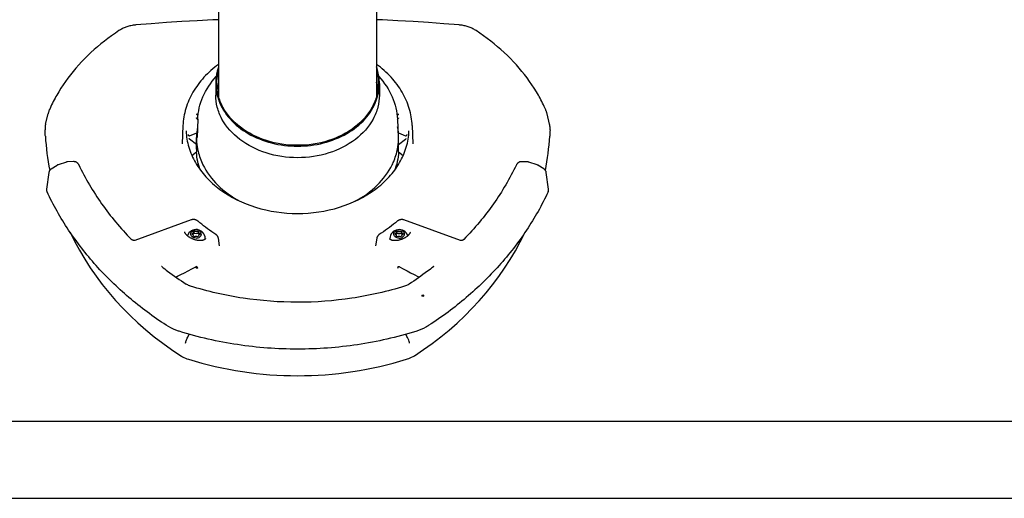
# Model space of a CAD drawing. Extents: x 0 to 594, y 0 to 420.
# Tile 8 of 29: x 287 to 351, y 0 to 31. Entities that reach past the tile are written whole.
import ezdxf

# ---------------------------------------------------------------- set-up
doc = ezdxf.new("R2010")
doc.units = 0
doc.header["$LTSCALE"] = 32.67
for name, color, linetype in [('100-5826-02_DXF_CONTINUOUS', 7, 'CONTINUOUS'), ('100-5862_DXF_CONTINUOUS_LI', 7, 'CONTINUOUS'), ('100-5865A_DXF_CONTINUOUS_L', 7, 'CONTINUOUS'), ('101497_DXF_CONTINUOUS_LINE', 7, 'CONTINUOUS'), ('103000_DXF_CONTINUOUS_LINE', 7, 'CONTINUOUS'), ('104080_2D_DXF_FORMAT', 7, 'CONTINUOUS'), ('137127_DXF_CONTINUOUS_LINE', 7, 'CONTINUOUS'), ('137163_DXF_CONTINUOUS_LINE', 7, 'CONTINUOUS')]:
    doc.layers.add(name, color=color, linetype=linetype)

msp = doc.modelspace()

# ---------------------------------------------------------------- linework, layer by layer
at = {"layer": '100-5826-02_DXF_CONTINUOUS', "color": 7, "linetype": 'CONTINUOUS'}
for p, q in [((298.853, 24.619), (298.811, 23.433)), ((311.829, 24.619), (311.871, 23.433))]:
    msp.add_line(p, q, dxfattribs=at)
for points, knots in [([(298.853, 24.619), (298.871, 25.117), (299.112, 26.141), (299.697, 27.006), (300.052, 27.392)], [0, 0, 0, 0, 0.48754, 1, 1, 1, 1]), ([(310.629, 27.392), (310.984, 27.006), (311.57, 26.141), (311.811, 25.117), (311.829, 24.619)], [0, 0, 0, 0, 0.512463, 1, 1, 1, 1])]:
    msp.add_open_spline(points, degree=3, knots=knots, dxfattribs=at)
at = {"layer": '100-5862_DXF_CONTINUOUS_LI', "color": 7, "linetype": 'CONTINUOUS'}
for p, q in [((289.687, 26.193), (289.687, 26.193)), ((320.995, 26.193), (320.995, 26.193)), ((288.964, 24.313), (289.125, 24.979)), ((289.206, 25.225), (289.206, 25.225)), ((298.79, 24.975), (298.79, 24.976)), ((311.891, 24.976), (311.891, 24.976)), ((321.476, 25.225), (321.476, 25.225)), ((321.718, 24.313), (321.557, 24.983)), ((298.86, 24.897), (298.875, 24.9)), ((311.807, 24.9), (311.822, 24.897)), ((311.829, 24.611), (311.892, 24.694)), ((311.907, 24.722), (311.907, 24.722)), ((297.892, 24.212), (297.844, 23.023)), ((298.328, 23.536), (298.784, 23.738)), ((311.899, 23.737), (312.354, 23.536)), ((312.79, 24.212), (312.838, 23.023)), ((311.911, 22.987), (312.357, 23.329)), ((312.438, 23.629), (312.438, 23.629)), ((297.844, 23.024), (297.844, 23.023)), ((298.473, 22.269), (298.776, 22.501)), ((311.906, 22.5), (312.209, 22.269)), ((312.838, 23.022), (312.838, 23.023)), ((298.751, 21.733), (298.909, 21.664)), ((311.774, 21.664), (311.931, 21.733)), ((298.231, 10.517), (298.304, 10.656)), ((312.451, 10.518), (312.38, 10.652))]:
    msp.add_line(p, q, dxfattribs=at)
for points in [[(294.838, 30.747), (294.785, 30.742), (294.717, 30.734), (294.649, 30.724), (294.582, 30.713), (294.515, 30.699), (294.449, 30.684), (294.383, 30.667), (294.318, 30.649), (294.253, 30.628), (294.19, 30.606), (294.127, 30.582), (294.066, 30.557), (294.006, 30.53), (293.946, 30.501), (293.888, 30.471), (293.832, 30.439), (293.777, 30.406), (293.735, 30.379)], [(300.207, 31.089), (299.826, 31.073), (298.824, 31.022), (297.823, 30.963), (296.822, 30.898), (295.821, 30.825), (294.838, 30.747)], [(315.844, 30.747), (314.859, 30.825), (313.859, 30.898), (312.858, 30.963), (311.857, 31.022), (310.856, 31.073), (310.474, 31.089)], [(316.947, 30.379), (316.906, 30.405), (316.851, 30.438), (316.795, 30.47), (316.737, 30.5), (316.678, 30.529), (316.617, 30.556), (316.556, 30.582), (316.494, 30.605), (316.43, 30.628), (316.365, 30.648), (316.3, 30.667), (316.235, 30.684), (316.168, 30.699), (316.101, 30.712), (316.034, 30.724), (315.966, 30.734), (315.898, 30.742), (315.844, 30.747)], [(293.735, 30.379), (293.499, 30.221), (293.257, 30.051), (293.019, 29.877), (292.786, 29.699), (292.559, 29.518), (292.336, 29.333), (292.118, 29.144), (291.907, 28.952), (291.701, 28.757), (291.5, 28.558), (291.305, 28.356), (291.115, 28.152), (290.932, 27.944), (290.754, 27.733), (290.582, 27.519), (290.416, 27.302), (290.257, 27.083), (290.103, 26.861), (289.956, 26.637), (289.815, 26.411), (289.687, 26.193)], [(320.995, 26.193), (320.866, 26.411), (320.726, 26.638), (320.578, 26.862), (320.425, 27.084), (320.265, 27.303), (320.099, 27.52), (319.927, 27.734), (319.749, 27.945), (319.566, 28.153), (319.376, 28.358), (319.181, 28.559), (318.98, 28.758), (318.774, 28.953), (318.562, 29.145), (318.345, 29.334), (318.122, 29.519), (317.895, 29.7), (317.662, 29.878), (317.425, 30.051), (317.182, 30.221), (316.947, 30.379)], [(289.687, 26.193), (289.635, 26.1), (289.577, 25.995), (289.52, 25.888), (289.465, 25.779), (289.41, 25.669), (289.356, 25.557), (289.303, 25.444), (289.252, 25.329), (289.206, 25.225)], [(321.476, 25.225), (321.43, 25.33), (321.378, 25.445), (321.325, 25.558), (321.271, 25.67), (321.217, 25.78), (321.161, 25.889), (321.104, 25.996), (321.047, 26.101), (320.995, 26.193)], [(289.206, 25.225), (289.197, 25.203), (289.183, 25.167), (289.169, 25.13), (289.157, 25.093), (289.145, 25.056), (289.135, 25.02), (289.125, 24.98)], [(298.848, 24.895), (298.846, 24.895), (298.841, 24.896), (298.837, 24.896), (298.832, 24.898), (298.828, 24.9), (298.824, 24.902), (298.82, 24.906), (298.816, 24.909), (298.813, 24.913), (298.81, 24.917), (298.807, 24.921), (298.804, 24.925), (298.802, 24.93), (298.8, 24.935), (298.798, 24.94), (298.796, 24.945), (298.795, 24.95), (298.793, 24.955), (298.792, 24.961), (298.791, 24.967), (298.791, 24.972), (298.79, 24.976)], [(311.891, 24.976), (311.891, 24.972), (311.89, 24.966), (311.89, 24.96), (311.888, 24.955), (311.887, 24.949), (311.886, 24.944), (311.884, 24.939), (311.882, 24.934), (311.88, 24.93), (311.877, 24.925), (311.875, 24.92), (311.872, 24.916), (311.869, 24.912), (311.865, 24.909), (311.862, 24.905), (311.858, 24.902), (311.854, 24.9), (311.849, 24.898), (311.845, 24.896), (311.84, 24.896), (311.836, 24.895), (311.834, 24.895)], [(321.557, 24.983), (321.547, 25.019), (321.537, 25.056), (321.525, 25.093), (321.513, 25.129), (321.499, 25.166), (321.485, 25.202), (321.476, 25.225)], [(298.78, 24.709), (298.779, 24.709), (298.778, 24.711), (298.777, 24.713), (298.777, 24.715), (298.776, 24.718), (298.776, 24.72), (298.775, 24.722)], [(298.853, 24.611), (298.789, 24.695), (298.786, 24.699), (298.783, 24.704), (298.78, 24.708), (298.78, 24.709)], [(298.86, 24.897), (298.856, 24.896), (298.852, 24.896), (298.848, 24.895)], [(311.834, 24.895), (311.83, 24.896), (311.826, 24.896), (311.822, 24.897)], [(311.902, 24.709), (311.901, 24.707), (311.898, 24.703), (311.895, 24.698), (311.892, 24.694)], [(311.907, 24.722), (311.906, 24.72), (311.906, 24.718), (311.905, 24.716), (311.905, 24.714), (311.904, 24.712), (311.903, 24.71), (311.902, 24.709)], [(298.318, 23.532), (298.314, 23.531), (298.309, 23.531), (298.304, 23.531), (298.299, 23.532), (298.294, 23.534), (298.29, 23.536), (298.286, 23.539), (298.282, 23.542), (298.278, 23.545), (298.274, 23.548), (298.271, 23.552), (298.268, 23.556), (298.266, 23.56), (298.263, 23.563), (298.261, 23.567), (298.259, 23.571), (298.257, 23.575), (298.255, 23.579), (298.254, 23.583), (298.252, 23.587), (298.251, 23.591), (298.25, 23.595), (298.249, 23.599), (298.248, 23.603), (298.247, 23.607), (298.246, 23.611), (298.246, 23.615), (298.245, 23.618), (298.245, 23.622), (298.245, 23.625), (298.244, 23.629), (298.244, 23.629)], [(298.311, 23.34), (298.309, 23.341), (298.307, 23.343), (298.306, 23.345), (298.304, 23.348), (298.303, 23.35), (298.301, 23.352), (298.3, 23.355), (298.3, 23.357), (298.299, 23.359), (298.299, 23.361), (298.299, 23.362)], [(298.771, 22.987), (298.324, 23.329), (298.32, 23.333), (298.315, 23.336), (298.311, 23.34), (298.311, 23.34)], [(298.328, 23.536), (298.328, 23.536), (298.324, 23.534), (298.321, 23.533), (298.318, 23.532)], [(312.364, 23.532), (312.361, 23.533), (312.358, 23.534), (312.354, 23.535), (312.354, 23.536)], [(312.371, 23.34), (312.37, 23.339), (312.366, 23.335), (312.361, 23.332), (312.357, 23.329)], [(312.438, 23.629), (312.438, 23.627), (312.437, 23.623), (312.437, 23.62), (312.436, 23.616), (312.436, 23.611), (312.435, 23.607), (312.434, 23.603), (312.433, 23.599), (312.432, 23.594), (312.431, 23.59), (312.429, 23.586), (312.427, 23.581), (312.426, 23.577), (312.424, 23.572), (312.421, 23.568), (312.419, 23.563), (312.416, 23.559), (312.413, 23.555), (312.41, 23.551), (312.406, 23.547), (312.402, 23.543), (312.398, 23.54), (312.393, 23.537), (312.388, 23.534), (312.383, 23.533), (312.378, 23.531), (312.373, 23.531), (312.368, 23.531), (312.364, 23.532)], [(312.383, 23.362), (312.383, 23.361), (312.383, 23.359), (312.382, 23.357), (312.382, 23.355), (312.381, 23.353), (312.38, 23.35), (312.378, 23.348), (312.377, 23.346), (312.375, 23.344), (312.373, 23.342), (312.371, 23.34)]]:
    msp.add_lwpolyline(points, dxfattribs=at)
for centre, major_axis, start_param, end_param in [((310.924, 24.456), (22.001, 0), -3.092275, -2.974461), ((299.758, 24.456), (22.001, 0), -0.167159, -0.049318), ((310.924, 24.456), (22.001, 0), -2.754094, -2.212968), ((299.758, 24.456), (22.001, 0), -0.928624, -0.389551), ((305.341, 26.038), (20.96, 0), 4.367396, 5.057382)]:
    msp.add_ellipse(centre, major_axis=major_axis, ratio=0.862325, start_param=start_param, end_param=end_param, dxfattribs=at)
for points, knots in [([(300.207, 28.189), (299.866, 27.939), (299.242, 27.391), (298.511, 26.416), (298.037, 25.345), (297.907, 24.586), (297.892, 24.212)], [0, 0, 0, 0, 0.266737, 0.520472, 0.763479, 1, 1, 1, 1]), ([(312.79, 24.212), (312.775, 24.586), (312.645, 25.345), (312.171, 26.416), (311.44, 27.391), (310.816, 27.939), (310.475, 28.189)], [0, 0, 0, 0, 0.236521, 0.479528, 0.733263, 1, 1, 1, 1]), ([(288.964, 24.313), (288.957, 24.283), (288.932, 24.161), (288.925, 24.036), (288.929, 23.943)], [0, 0, 0, 0, 0.248316, 1, 1, 1, 1]), ([(288.95, 23.521), (288.948, 23.556), (288.94, 23.697), (288.933, 23.838), (288.929, 23.943)], [0, 0, 0, 0, 0.253053, 1, 1, 1, 1]), ([(298.097, 23.861), (298.112, 23.506), (298.233, 22.787), (298.681, 21.768), (299.374, 20.835), (300.616, 19.73), (302.629, 18.761), (305.341, 18.371), (308.053, 18.761), (310.066, 19.73), (311.308, 20.835), (312.001, 21.768), (312.448, 22.787), (312.57, 23.506), (312.585, 23.861)], [0, 0, 0, 0, 0.053908, 0.109434, 0.167612, 0.228979, 0.360468, 0.5, 0.639532, 0.77102, 0.832388, 0.890566, 0.946092, 1, 1, 1, 1]), ([(321.753, 23.943), (321.754, 23.974), (321.755, 24.098), (321.739, 24.222), (321.718, 24.313)], [0, 0, 0, 0, 0.252679, 1, 1, 1, 1]), ([(321.753, 23.943), (321.752, 23.908), (321.746, 23.767), (321.738, 23.627), (321.732, 23.521)], [0, 0, 0, 0, 0.246909, 1, 1, 1, 1]), ([(298.06, 10.081), (298.074, 10.152), (298.111, 10.261), (298.172, 10.405), (298.211, 10.48), (298.231, 10.517)], [0, 0, 0, 0, 0.463698, 0.730641, 1, 1, 1, 1]), ([(312.622, 10.081), (312.615, 10.114), (312.575, 10.266), (312.508, 10.409), (312.451, 10.518)], [0, 0, 0, 0, 0.215763, 1, 1, 1, 1]), ([(297.747, 9.263), (297.785, 9.238), (297.945, 9.143), (298.119, 9.07), (298.252, 9.029)], [0, 0, 0, 0, 0.246753, 1, 1, 1, 1]), ([(312.429, 9.029), (312.475, 9.043), (312.651, 9.103), (312.818, 9.188), (312.935, 9.263)], [0, 0, 0, 0, 0.253575, 1, 1, 1, 1])]:
    msp.add_open_spline(points, degree=3, knots=knots, dxfattribs=at)
at = {"layer": '100-5865A_DXF_CONTINUOUS_L', "color": 7, "linetype": 'CONTINUOUS'}
for p, q in [((290.78, 21.871), (290.388, 21.856)), ((320.299, 21.849), (319.906, 21.864)), ((320.908, 21.66), (320.375, 21.836)), ((289.182, 21.171), (289.03, 20.09)), ((289.334, 21.402), (289.726, 21.643)), ((291.12, 21.668), (291.115, 21.678)), ((319.571, 21.671), (319.566, 21.661)), ((321.655, 20.082), (321.504, 21.163)), ((315.925, 16.749), (312.254, 18.084)), ((312.677, 17.297), (312.677, 17.297)), ((299.359, 16.875), (299.359, 16.876)), ((300.273, 16.394), (300.195, 16.896)), ((300.195, 16.894), (300.195, 16.894)), ((310.489, 16.892), (310.41, 16.392)), ((311.325, 16.873), (311.325, 16.873)), ((298.717, 15.024), (298.714, 15.026)), ((298.718, 15.025), (298.715, 15.027)), ((298.826, 15.004), (298.835, 14.94)), ((311.857, 15.001), (311.847, 14.937))]:
    msp.add_line(p, q, dxfattribs=at)
for points in [[(290.388, 21.856), (290.383, 21.856), (290.372, 21.855), (290.36, 21.854), (290.348, 21.852), (290.337, 21.85), (290.325, 21.847), (290.314, 21.843), (289.779, 21.667)], [(291.115, 21.678), (291.106, 21.696), (291.095, 21.712), (291.084, 21.728), (291.073, 21.743), (291.06, 21.757), (291.046, 21.771), (291.032, 21.784), (291.018, 21.796), (291.002, 21.807), (290.987, 21.817), (290.97, 21.827), (290.954, 21.835), (290.937, 21.843), (290.92, 21.849), (290.903, 21.855), (290.885, 21.86), (290.868, 21.864), (290.85, 21.867), (290.832, 21.869), (290.814, 21.871), (290.796, 21.871), (290.78, 21.871)], [(319.906, 21.864), (319.884, 21.864), (319.862, 21.863), (319.84, 21.86), (319.819, 21.857), (319.798, 21.852), (319.777, 21.846), (319.757, 21.839), (319.738, 21.83), (319.719, 21.821), (319.7, 21.811), (319.683, 21.799), (319.666, 21.787), (319.65, 21.773), (319.635, 21.759), (319.621, 21.744), (319.608, 21.728), (319.595, 21.711), (319.583, 21.693), (319.573, 21.674), (319.571, 21.671)], [(320.375, 21.836), (320.363, 21.839), (320.351, 21.842), (320.34, 21.845), (320.328, 21.846), (320.317, 21.848), (320.305, 21.849), (320.299, 21.849)], [(289.334, 21.402), (289.32, 21.393), (289.308, 21.384), (289.295, 21.375), (289.283, 21.364), (289.271, 21.352), (289.259, 21.339), (289.248, 21.326), (289.238, 21.313), (289.229, 21.298), (289.22, 21.283), (289.212, 21.268), (289.205, 21.252), (289.198, 21.236), (289.193, 21.22), (289.188, 21.203), (289.185, 21.186), (289.182, 21.171)], [(289.779, 21.667), (289.772, 21.665), (289.764, 21.662), (289.756, 21.658), (289.748, 21.655), (289.74, 21.651), (289.732, 21.647), (289.726, 21.643)], [(320.961, 21.635), (320.955, 21.639), (320.948, 21.643), (320.94, 21.647), (320.932, 21.651), (320.924, 21.654), (320.916, 21.657), (320.908, 21.66)], [(321.504, 21.163), (321.503, 21.173), (321.499, 21.19), (321.495, 21.208), (321.49, 21.224), (321.483, 21.241), (321.476, 21.257), (321.468, 21.273), (321.46, 21.288), (321.45, 21.302), (321.44, 21.316), (321.429, 21.33), (321.417, 21.342), (321.405, 21.354), (321.393, 21.366), (321.38, 21.376), (321.367, 21.385), (321.355, 21.393), (320.961, 21.635)], [(289.03, 20.09), (289.029, 20.083), (289.027, 20.066), (289.027, 20.048), (289.027, 20.031), (289.028, 20.013), (289.031, 19.996), (289.034, 19.978), (289.038, 19.961), (289.043, 19.945), (289.05, 19.928), (289.057, 19.912), (289.057, 19.91)], [(321.627, 19.902), (321.635, 19.92), (321.641, 19.936), (321.646, 19.952), (321.65, 19.969), (321.654, 19.986), (321.656, 20.003), (321.658, 20.02), (321.658, 20.037), (321.658, 20.054), (321.657, 20.071), (321.655, 20.082)], [(298.873, 17.997), (298.856, 18.011), (298.839, 18.024), (298.821, 18.035), (298.802, 18.047), (298.782, 18.057), (298.763, 18.067), (298.742, 18.075), (298.722, 18.083), (298.701, 18.09), (298.679, 18.095), (298.658, 18.1), (298.637, 18.104), (298.615, 18.107), (298.594, 18.109), (298.572, 18.11), (298.551, 18.109), (298.53, 18.108), (298.509, 18.106), (298.489, 18.103), (298.469, 18.099), (298.449, 18.093), (298.43, 18.087), (294.761, 16.754)], [(300.023, 17.145), (299.897, 17.227), (299.762, 17.319), (299.628, 17.413), (299.495, 17.508), (299.365, 17.605), (299.236, 17.703), (299.109, 17.803), (298.984, 17.904), (298.873, 17.997)], [(311.811, 17.994), (311.699, 17.9), (311.574, 17.799), (311.447, 17.699), (311.318, 17.601), (311.187, 17.504), (311.055, 17.409), (310.921, 17.316), (310.785, 17.224)], [(312.254, 18.084), (312.235, 18.09), (312.215, 18.095), (312.195, 18.1), (312.174, 18.103), (312.154, 18.105), (312.133, 18.106), (312.112, 18.106), (312.09, 18.106), (312.069, 18.104), (312.047, 18.101), (312.026, 18.097), (312.005, 18.092), (311.983, 18.086), (311.962, 18.08), (311.942, 18.072), (311.921, 18.063), (311.901, 18.054), (311.882, 18.043), (311.863, 18.032), (311.845, 18.02), (311.828, 18.008), (311.811, 17.994)], [(299.332, 16.831), (299.326, 16.825), (299.315, 16.817), (299.303, 16.808), (299.29, 16.8), (299.275, 16.792), (299.259, 16.784), (299.241, 16.777), (299.222, 16.77), (299.202, 16.764), (299.18, 16.758), (299.157, 16.753), (299.132, 16.749), (299.106, 16.745), (299.079, 16.743), (299.051, 16.741), (299.021, 16.74), (298.991, 16.74), (298.96, 16.741), (298.928, 16.743), (298.896, 16.746), (298.862, 16.75), (298.829, 16.755), (298.795, 16.761), (298.761, 16.768), (298.726, 16.776), (298.691, 16.786), (298.657, 16.796), (298.623, 16.806), (298.589, 16.818), (298.556, 16.831), (298.523, 16.844), (298.491, 16.858), (298.46, 16.873), (298.429, 16.888), (298.399, 16.904), (298.369, 16.92), (298.341, 16.937), (298.314, 16.954), (298.287, 16.972), (298.262, 16.99), (298.238, 17.008), (298.215, 17.026), (298.193, 17.045), (298.173, 17.063), (298.153, 17.081), (298.135, 17.1), (298.118, 17.118), (298.103, 17.136), (298.088, 17.154), (298.075, 17.171), (298.062, 17.188), (298.051, 17.205), (298.042, 17.222), (298.033, 17.238), (298.025, 17.254), (298.018, 17.27), (298.013, 17.285), (298.008, 17.299)], [(312.677, 17.297), (312.675, 17.292), (312.67, 17.276), (312.664, 17.261), (312.657, 17.245), (312.649, 17.229), (312.64, 17.213), (312.629, 17.196), (312.618, 17.179), (312.605, 17.162), (312.592, 17.144), (312.577, 17.126), (312.56, 17.108), (312.542, 17.089), (312.524, 17.071), (312.504, 17.052), (312.483, 17.034), (312.461, 17.016), (312.439, 16.998), (312.415, 16.981), (312.389, 16.963), (312.363, 16.946), (312.336, 16.929), (312.308, 16.913), (312.279, 16.897), (312.249, 16.881), (312.219, 16.866), (312.187, 16.852), (312.155, 16.838), (312.122, 16.825), (312.089, 16.813), (312.055, 16.801), (312.021, 16.79), (311.987, 16.781), (311.952, 16.772), (311.918, 16.764), (311.883, 16.757), (311.849, 16.751), (311.816, 16.746), (311.783, 16.742), (311.75, 16.739), (311.718, 16.738), (311.687, 16.737), (311.657, 16.737), (311.628, 16.738), (311.599, 16.74), (311.572, 16.743), (311.546, 16.747), (311.521, 16.751), (311.498, 16.756), (311.477, 16.762), (311.457, 16.769), (311.439, 16.775), (311.422, 16.782), (311.406, 16.79), (311.392, 16.798), (311.379, 16.807), (311.367, 16.815), (311.356, 16.824), (311.347, 16.833), (311.341, 16.841), (311.335, 16.849), (311.331, 16.857), (311.327, 16.867), (311.325, 16.873)], [(294.761, 16.754), (294.76, 16.754), (294.759, 16.753), (294.757, 16.753), (294.755, 16.752), (294.752, 16.752), (294.749, 16.751), (294.745, 16.75), (294.741, 16.75), (294.737, 16.75), (294.732, 16.749), (294.727, 16.749), (294.722, 16.749), (294.716, 16.749), (294.71, 16.749), (294.704, 16.75), (294.698, 16.75), (294.691, 16.751), (294.684, 16.752), (294.677, 16.753), (294.67, 16.755), (294.663, 16.756), (294.656, 16.758), (294.648, 16.76), (294.641, 16.762), (294.634, 16.765), (294.626, 16.767), (294.619, 16.77), (294.611, 16.773), (294.604, 16.776), (294.597, 16.78), (294.59, 16.783), (294.583, 16.787), (294.576, 16.791), (294.57, 16.795), (294.564, 16.799), (294.558, 16.803), (294.553, 16.807), (294.548, 16.811), (294.543, 16.814), (294.539, 16.818), (294.535, 16.821), (294.532, 16.825)], [(299.359, 16.876), (299.358, 16.871), (299.355, 16.864), (299.352, 16.858), (299.349, 16.852), (299.345, 16.846), (299.34, 16.84), (299.335, 16.834), (299.332, 16.831)], [(300.195, 16.896), (300.191, 16.914), (300.187, 16.932), (300.181, 16.95), (300.174, 16.968), (300.166, 16.986), (300.157, 17.003), (300.147, 17.021), (300.136, 17.037), (300.124, 17.054), (300.11, 17.07), (300.096, 17.086), (300.08, 17.101), (300.063, 17.115), (300.046, 17.128), (300.028, 17.141), (300.023, 17.145)], [(310.785, 17.224), (310.656, 17.139), (310.638, 17.126), (310.621, 17.113), (310.604, 17.099), (310.589, 17.084), (310.574, 17.068), (310.561, 17.053), (310.549, 17.036), (310.537, 17.02), (310.527, 17.003), (310.518, 16.985), (310.51, 16.968), (310.503, 16.95), (310.498, 16.932), (310.493, 16.915), (310.489, 16.897), (310.489, 16.892)], [(316.154, 16.82), (316.151, 16.816), (316.147, 16.813), (316.143, 16.809), (316.139, 16.805), (316.134, 16.801), (316.128, 16.798), (316.122, 16.794), (316.116, 16.79), (316.11, 16.786), (316.103, 16.782), (316.097, 16.778), (316.089, 16.775), (316.082, 16.771), (316.075, 16.768), (316.068, 16.765), (316.06, 16.762), (316.053, 16.76), (316.045, 16.757), (316.038, 16.755), (316.031, 16.753), (316.023, 16.751), (316.016, 16.75), (316.009, 16.748), (316.002, 16.747), (315.995, 16.746), (315.989, 16.745), (315.982, 16.745), (315.976, 16.744), (315.97, 16.744), (315.965, 16.744), (315.959, 16.744), (315.954, 16.744), (315.95, 16.744), (315.945, 16.745), (315.941, 16.745), (315.938, 16.746), (315.934, 16.747), (315.932, 16.747), (315.929, 16.748), (315.927, 16.748), (315.926, 16.749), (315.925, 16.749)], [(296.513, 15.047), (296.512, 15.048), (296.508, 15.051), (296.505, 15.054), (296.502, 15.057), (296.499, 15.06), (296.497, 15.062), (296.495, 15.064), (296.494, 15.066), (296.493, 15.067), (296.492, 15.067)], [(297.432, 14.365), (297.534, 14.419), (297.759, 14.536), (297.99, 14.655), (298.228, 14.777), (298.471, 14.902), (298.722, 15.03)], [(311.962, 15.027), (312.212, 14.899), (312.456, 14.774), (312.693, 14.652), (312.925, 14.532), (313.15, 14.415), (313.254, 14.361)], [(314.194, 15.064), (314.194, 15.063), (314.194, 15.063), (314.193, 15.062), (314.192, 15.061), (314.191, 15.06), (314.19, 15.058), (314.188, 15.056), (314.186, 15.054), (314.183, 15.051), (314.18, 15.049), (314.177, 15.046), (314.173, 15.043)]]:
    msp.add_lwpolyline(points, dxfattribs=at)
at = {"layer": '100-5865A_DXF_CONTINUOUS_L', "color": 9, "linetype": 'CONTINUOUS'}
msp.add_circle((313.487, 13.168), 0.05, dxfattribs=at)
at = {"layer": '100-5865A_DXF_CONTINUOUS_L', "color": 7, "linetype": 'CONTINUOUS'}
msp.add_arc((309.172, 29.52), 17.873, 234.19872, 234.66482, dxfattribs=at)
for points, knots in [([(291.12, 21.668), (291.544, 20.785), (292.556, 19.069), (293.832, 17.542), (294.532, 16.825)], [0, 0, 0, 0, 0.494282, 1, 1, 1, 1]), ([(319.566, 21.661), (319.143, 20.778), (318.131, 19.063), (316.854, 17.537), (316.154, 16.82)], [0, 0, 0, 0, 0.494288, 1, 1, 1, 1]), ([(296.806, 11.242), (295.958, 11.791), (294.345, 12.987), (292.208, 15.063), (290.415, 17.37), (289.463, 19.049), (289.057, 19.91)], [0, 0, 0, 0, 0.257636, 0.510067, 0.757367, 1, 1, 1, 1]), ([(321.627, 19.902), (321.222, 19.042), (320.27, 17.363), (318.476, 15.057), (316.339, 12.981), (314.726, 11.787), (313.878, 11.238)], [0, 0, 0, 0, 0.242637, 0.489937, 0.742365, 1, 1, 1, 1]), ([(296.513, 15.047), (296.64, 14.948), (297.155, 14.552), (297.689, 14.181), (298.099, 13.915)], [0, 0, 0, 0, 0.248689, 1, 1, 1, 1]), ([(298.808, 15.039), (298.804, 15.043), (298.775, 15.055), (298.743, 15.042), (298.722, 15.03)], [0, 0, 0, 0, 0.195957, 1, 1, 1, 1]), ([(298.826, 15.004), (298.826, 15.008), (298.823, 15.021), (298.816, 15.033), (298.808, 15.039)], [0, 0, 0, 0, 0.284022, 1, 1, 1, 1]), ([(311.875, 15.036), (311.872, 15.034), (311.863, 15.025), (311.858, 15.011), (311.857, 15.001)], [0, 0, 0, 0, 0.227983, 1, 1, 1, 1]), ([(311.961, 15.027), (311.953, 15.032), (311.927, 15.044), (311.891, 15.048), (311.875, 15.036)], [0, 0, 0, 0, 0.326637, 1, 1, 1, 1]), ([(314.173, 15.043), (314.046, 14.943), (313.531, 14.548), (312.997, 14.177), (312.587, 13.912)], [0, 0, 0, 0, 0.248688, 1, 1, 1, 1]), ([(298.383, 13.783), (298.357, 13.791), (298.259, 13.826), (298.164, 13.873), (298.099, 13.915)], [0, 0, 0, 0, 0.25502, 1, 1, 1, 1]), ([(305.343, 12.735), (304.162, 12.735), (301.806, 12.91), (299.502, 13.436), (298.383, 13.783)], [0, 0, 0, 0, 0.502004, 1, 1, 1, 1]), ([(312.303, 13.78), (311.184, 13.433), (308.88, 12.909), (306.524, 12.734), (305.343, 12.735)], [0, 0, 0, 0, 0.497981, 1, 1, 1, 1]), ([(312.587, 13.912), (312.566, 13.898), (312.476, 13.844), (312.379, 13.803), (312.303, 13.78)], [0, 0, 0, 0, 0.245143, 1, 1, 1, 1]), ([(297.655, 10.847), (297.579, 10.871), (297.284, 10.973), (297.002, 11.115), (296.806, 11.242)], [0, 0, 0, 0, 0.25332, 1, 1, 1, 1]), ([(313.878, 11.238), (313.813, 11.196), (313.545, 11.036), (313.254, 10.913), (313.029, 10.843)], [0, 0, 0, 0, 0.247016, 1, 1, 1, 1]), ([(305.342, 9.689), (304.038, 9.689), (301.436, 9.883), (298.891, 10.463), (297.655, 10.847)], [0, 0, 0, 0, 0.50195, 1, 1, 1, 1]), ([(313.029, 10.843), (311.793, 10.46), (309.248, 9.881), (306.646, 9.688), (305.342, 9.689)], [0, 0, 0, 0, 0.498035, 1, 1, 1, 1])]:
    msp.add_open_spline(points, degree=3, knots=knots, dxfattribs=at)
at = {"layer": '101497_DXF_CONTINUOUS_LINE', "color": 7, "linetype": 'CONTINUOUS'}
for p, q in [((298.771, 22.682), (298.771, 23.434)), ((311.911, 22.682), (311.911, 23.434)), ((311.861, 22.813), (311.862, 22.825)), ((311.861, 22.813), (311.863, 22.825))]:
    msp.add_line(p, q, dxfattribs=at)
for centre, radius, start, end in [((302.661, 23.432), 3.89, 169.53325, 179.97133), ((308.022, 23.432), 3.889, 0.02798, 10.37041), ((302.653, 23.436), 3.882, 180.01934, 189.038), ((308.029, 23.436), 3.882, 350.95372, 359.98072), ((302.627, 22.682), 3.856, 180.001, 182.70252), ((308.053, 22.682), 3.858, 357.29295, 359.99804), ((302.849, 22.728), 4.084, 195.11358, 199.76017), ((307.834, 22.728), 4.082, 340.22666, 344.89143)]:
    msp.add_arc(centre, radius, start, end, dxfattribs=at)
for points, knots in [([(298.907, 21.663), (298.888, 21.732), (298.822, 22.007), (298.785, 22.289), (298.775, 22.501)], [0, 0, 0, 0, 0.251629, 1, 1, 1, 1]), ([(298.819, 22.826), (298.835, 22.727), (298.914, 22.328), (299.054, 21.943), (299.189, 21.668)], [0, 0, 0, 0, 0.247143, 1, 1, 1, 1]), ([(311.493, 21.668), (311.538, 21.76), (311.702, 22.127), (311.813, 22.517), (311.861, 22.813)], [0, 0, 0, 0, 0.254023, 1, 1, 1, 1]), ([(311.907, 22.5), (311.897, 22.289), (311.86, 22.007), (311.794, 21.732), (311.775, 21.664)], [0, 0, 0, 0, 0.748372, 1, 1, 1, 1]), ([(299.189, 21.668), (299.429, 21.178), (300.125, 20.247), (301.068, 19.581), (301.59, 19.302)], [0, 0, 0, 0, 0.47996, 1, 1, 1, 1]), ([(309.075, 19.293), (309.601, 19.572), (310.55, 20.24), (311.252, 21.175), (311.493, 21.668)], [0, 0, 0, 0, 0.52014, 1, 1, 1, 1])]:
    msp.add_open_spline(points, degree=3, knots=knots, dxfattribs=at)
at = {"layer": '103000_DXF_CONTINUOUS_LINE', "color": 7, "linetype": 'CONTINUOUS'}
for p, q in [((310.474, 33.957), (310.474, 26.112)), ((300.207, 33.424), (300.207, 26.113))]:
    msp.add_line(p, q, dxfattribs=at)
at = {"layer": '104080_2D_DXF_FORMAT', "color": 7, "linetype": 'CONTINUOUS'}
for p, q in [((25, 5), (589, 5)), ((0, 0), (594, 0))]:
    msp.add_line(p, q, dxfattribs=at)
at = {"layer": '137127_DXF_CONTINUOUS_LINE', "color": 7, "linetype": 'CONTINUOUS'}
for p, q in [((298.603, 17.358), (298.603, 17.229)), ((298.883, 17.358), (298.883, 17.229)), ((311.801, 17.355), (311.801, 17.226)), ((312.081, 17.355), (312.081, 17.226))]:
    msp.add_line(p, q, dxfattribs=at)
for centre, start, end in [((298.743, 16.859), 1.82025, 160.51169), ((311.941, 16.856), 19.41524, 178.10523)]:
    msp.add_arc(centre, 0.6, start, end, dxfattribs=at)
for points, knots in [([(298.743, 16.904), (298.698, 16.904), (298.609, 16.917), (298.494, 16.974), (298.413, 17.062), (298.383, 17.172), (298.413, 17.282), (298.494, 17.37), (298.609, 17.427), (298.698, 17.44), (298.743, 17.44)], [0, 0, 0, 0, 0.139822, 0.271477, 0.390619, 0.500043, 0.609452, 0.728563, 0.86019, 1, 1, 1, 1]), ([(298.463, 17.172), (298.498, 17.194), (298.56, 17.246), (298.596, 17.321), (298.603, 17.358)], [0, 0, 0, 0, 0.523414, 1, 1, 1, 1]), ([(298.743, 16.904), (298.788, 16.904), (298.876, 16.917), (298.992, 16.974), (299.073, 17.062), (299.103, 17.172), (299.073, 17.282), (298.992, 17.37), (298.876, 17.427), (298.788, 17.44), (298.743, 17.44)], [0, 0, 0, 0, 0.13981, 0.271437, 0.390548, 0.499957, 0.609381, 0.728523, 0.860178, 1, 1, 1, 1]), ([(298.883, 17.358), (298.89, 17.321), (298.926, 17.246), (298.988, 17.194), (299.023, 17.172)], [0, 0, 0, 0, 0.47657, 1, 1, 1, 1]), ([(311.941, 16.901), (311.896, 16.901), (311.808, 16.914), (311.693, 16.971), (311.612, 17.059), (311.581, 17.169), (311.612, 17.279), (311.693, 17.367), (311.808, 17.424), (311.896, 17.437), (311.941, 17.437)], [0, 0, 0, 0, 0.139822, 0.271477, 0.390619, 0.500043, 0.609452, 0.728563, 0.86019, 1, 1, 1, 1]), ([(311.661, 17.169), (311.697, 17.191), (311.758, 17.243), (311.794, 17.318), (311.801, 17.355)], [0, 0, 0, 0, 0.523414, 1, 1, 1, 1]), ([(311.941, 16.901), (311.986, 16.901), (312.075, 16.914), (312.19, 16.97), (312.271, 17.059), (312.301, 17.169), (312.271, 17.279), (312.19, 17.367), (312.075, 17.424), (311.986, 17.437), (311.941, 17.437)], [0, 0, 0, 0, 0.13981, 0.271437, 0.390548, 0.499957, 0.609381, 0.728523, 0.860178, 1, 1, 1, 1]), ([(312.081, 17.355), (312.089, 17.318), (312.124, 17.243), (312.186, 17.19), (312.221, 17.169)], [0, 0, 0, 0, 0.47657, 1, 1, 1, 1]), ([(298.603, 16.986), (298.596, 17.023), (298.56, 17.098), (298.498, 17.15), (298.463, 17.172)], [0, 0, 0, 0, 0.47657, 1, 1, 1, 1]), ([(298.541, 17.108), (298.549, 17.117), (298.577, 17.153), (298.596, 17.196), (298.603, 17.229)], [0, 0, 0, 0, 0.260727, 1, 1, 1, 1]), ([(298.883, 17.229), (298.885, 17.218), (298.897, 17.174), (298.922, 17.134), (298.945, 17.108)], [0, 0, 0, 0, 0.242548, 1, 1, 1, 1]), ([(299.023, 17.172), (298.988, 17.15), (298.926, 17.098), (298.89, 17.023), (298.883, 16.986)], [0, 0, 0, 0, 0.523414, 1, 1, 1, 1]), ([(311.801, 16.983), (311.794, 17.02), (311.758, 17.095), (311.697, 17.147), (311.661, 17.169)], [0, 0, 0, 0, 0.47657, 1, 1, 1, 1]), ([(311.739, 17.105), (311.747, 17.114), (311.775, 17.15), (311.795, 17.193), (311.801, 17.226)], [0, 0, 0, 0, 0.260727, 1, 1, 1, 1]), ([(312.081, 17.226), (312.083, 17.215), (312.095, 17.171), (312.12, 17.13), (312.143, 17.104)], [0, 0, 0, 0, 0.242548, 1, 1, 1, 1]), ([(312.221, 17.169), (312.186, 17.147), (312.124, 17.094), (312.089, 17.02), (312.081, 16.983)], [0, 0, 0, 0, 0.523414, 1, 1, 1, 1])]:
    msp.add_open_spline(points, degree=3, knots=knots, dxfattribs=at)
for points in [[(298.603, 17.358), (298.692, 17.331), (298.794, 17.331), (298.883, 17.358)], [(311.801, 17.355), (311.891, 17.328), (311.992, 17.328), (312.081, 17.355)], [(298.603, 17.229), (298.692, 17.202), (298.793, 17.202), (298.883, 17.229)], [(298.883, 16.986), (298.794, 17.013), (298.692, 17.013), (298.603, 16.986)], [(311.801, 17.226), (311.891, 17.199), (311.992, 17.199), (312.081, 17.226)], [(312.081, 16.983), (311.992, 17.01), (311.891, 17.01), (311.801, 16.983)]]:
    msp.add_open_spline(points, degree=3, dxfattribs=at)
at = {"layer": '137163_DXF_CONTINUOUS_LINE', "color": 7, "linetype": 'CONTINUOUS'}
for p, q in [((300.021, 26.95), (300.021, 26.198)), ((310.661, 26.95), (310.661, 26.198))]:
    msp.add_line(p, q, dxfattribs=at)
for centre, radius, start, end in [((303.254, 26.188), 3.164, 164.44653, 172.95033), ((307.427, 26.188), 3.164, 7.01215, 15.59913), ((303.382, 27.008), 3.369, 200.0181, 200.37207)]:
    msp.add_arc(centre, radius, start, end, dxfattribs=at)
for points, knots in [([(300.206, 28.016), (300.176, 27.93), (300.069, 27.585), (300.021, 27.221), (300.021, 26.95)], [0, 0, 0, 0, 0.253054, 1, 1, 1, 1]), ([(300.091, 26.95), (300.091, 27.162), (300.12, 27.445), (300.187, 27.72), (300.206, 27.788)], [0, 0, 0, 0, 0.748056, 1, 1, 1, 1]), ([(310.661, 26.95), (310.661, 27.041), (310.645, 27.403), (310.566, 27.763), (310.475, 28.02)], [0, 0, 0, 0, 0.248567, 1, 1, 1, 1]), ([(310.475, 27.791), (310.494, 27.722), (310.561, 27.447), (310.591, 27.162), (310.591, 26.95)], [0, 0, 0, 0, 0.251955, 1, 1, 1, 1]), ([(300.021, 26.95), (300.021, 26.858), (300.037, 26.486), (300.121, 26.118), (300.217, 25.855)], [0, 0, 0, 0, 0.248496, 1, 1, 1, 1]), ([(310.591, 26.95), (310.591, 26.687), (310.521, 26.15), (310.104, 25.109), (309.071, 23.974), (307.342, 23.124), (305.341, 22.828), (303.34, 23.124), (301.611, 23.974), (300.578, 25.109), (300.161, 26.15), (300.091, 26.687), (300.091, 26.95)], [0, 0, 0, 0, 0.054335, 0.11007, 0.228989, 0.360411, 0.5, 0.639589, 0.771011, 0.88993, 0.945665, 1, 1, 1, 1]), ([(310.458, 25.835), (310.491, 25.925), (310.608, 26.286), (310.661, 26.667), (310.661, 26.95)], [0, 0, 0, 0, 0.253343, 1, 1, 1, 1]), ([(310.661, 26.198), (310.661, 25.931), (310.59, 25.387), (310.167, 24.333), (309.121, 23.182), (307.368, 22.321), (305.341, 22.021), (303.313, 22.321), (301.561, 23.182), (300.515, 24.333), (300.092, 25.387), (300.021, 25.931), (300.021, 26.198)], [0, 0, 0, 0, 0.054335, 0.11007, 0.228989, 0.360411, 0.5, 0.639589, 0.771011, 0.88993, 0.945665, 1, 1, 1, 1]), ([(300.224, 25.835), (300.386, 25.4), (300.918, 24.557), (302.132, 23.613), (303.656, 23.011), (305.341, 22.806), (307.026, 23.011), (308.549, 23.612), (309.763, 24.557), (310.296, 25.399), (310.458, 25.835)], [0, 0, 0, 0, 0.11149, 0.23286, 0.363643, 0.499993, 0.636345, 0.767131, 0.888506, 1, 1, 1, 1])]:
    msp.add_open_spline(points, degree=3, knots=knots, dxfattribs=at)

doc.saveas('drawing.dxf')
